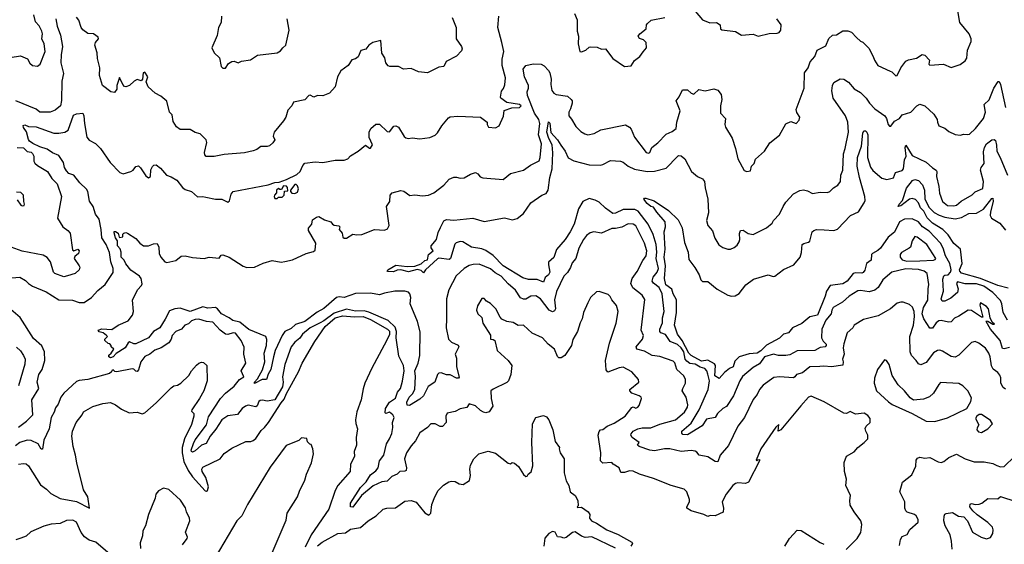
# Model space of a CAD drawing. Extents: x 1268547 to 1425625, y 515768 to 616754.
# Tile 207 of 256: x 1355985 to 1363785, y 535519 to 539677. Entities that reach past the tile are written whole.
import ezdxf

# ---------------------------------------------------------------- set-up
doc = ezdxf.new("R2010")
doc.units = 0

msp = doc.modelspace()

# ---------------------------------------------------------------- linework, layer by layer
at = {"layer": '0CON10XD'}
for points in [[(1359265, 538304.3), (1359345, 538364.2), (1359386.6, 538413.4), (1359425, 538428.9), (1359445, 538430), (1359475, 538420), (1359505, 538423.1), (1359556.6, 538453.4), (1359595, 538465.7), (1359615, 538456), (1359632, 538432), (1359653.1, 538423.1), (1359815, 538410), (1359872.1, 538457.9), (1359975.6, 538484.4), (1360032.2, 538525), (1360100.5, 538559.5), (1360108.9, 538585), (1360117.4, 538692.6), (1360093.8, 538765), (1360105.6, 538855), (1360096.9, 538885), (1360064, 538935), (1360007, 539075), (1360004.2, 539105), (1360015.4, 539135), (1360014.7, 539154.7), (1359983.5, 539225), (1359973.1, 539285), (1359993.3, 539315), (1360053.8, 539326.2), (1360115, 539323.8), (1360140, 539310), (1360174.6, 539275), (1360185.6, 539254.4), (1360194.5, 539205), (1360192.6, 539162.6), (1360199.4, 539115), (1360215, 539095.7), (1360234.7, 539084.7), (1360325, 539069.6), (1360353.6, 539045), (1360360.4, 539035), (1360360.9, 539015), (1360348.7, 538971.3), (1360334.4, 538945), (1360334.4, 538915), (1360357.3, 538887.3), (1360389.5, 538829.5), (1360430.4, 538790.4), (1360461.1, 538771.1), (1360485, 538764.4), (1360535, 538774.4), (1360587.5, 538805), (1360783.6, 538843.6), (1360815, 538826.2), (1360829.1, 538809.1), (1360855.8, 538745), (1360948, 538625), (1360965, 538618.6), (1360977, 538623), (1360992, 538665), (1361039.8, 538700.2), (1361105, 538768.6), (1361155, 538789.4), (1361184.4, 538815), (1361189.8, 538865), (1361217.5, 538955), (1361185.7, 539035), (1361210, 539065), (1361235, 539120), (1361275, 539120), (1361305, 539094), (1361325, 539086.2), (1361365, 539123.3), (1361415, 539114), (1361485, 539130), (1361515, 539118.8), (1361543, 539083), (1361547.8, 539045), (1361535.7, 538995), (1361536, 538935), (1361576, 538895), (1361570, 538845), (1361576.1, 538826.1), (1361627.9, 538737.9), (1361656.4, 538656.4), (1361673.3, 538575), (1361725, 538482.5), (1361745, 538472.5), (1361775, 538480), (1361783.3, 538515), (1361803.6, 538536.4), (1361815, 538572.5), (1361884.1, 538635.9), (1361928.3, 538701.7), (1362005, 538762), (1362055, 538851.2), (1362095, 538870), (1362135, 538853.8), (1362159.7, 538880.3), (1362165.4, 538905.4), (1362140.5, 538940.5), (1362136, 538965), (1362200.5, 539135), (1362200.8, 539255), (1362231.1, 539295), (1362246.4, 539343.6), (1362283.8, 539385), (1362301.2, 539435), (1362371.4, 539468.6), (1362395, 539528), (1362423.3, 539555), (1362455, 539558), (1362505, 539587.5), (1362545, 539587.5), (1362575, 539578.6), (1362613.8, 539535), (1362645, 539506.7), (1362665, 539497.5), (1362712, 539452), (1362747.3, 539385), (1362755.6, 539355), (1362783.1, 539315), (1362879.5, 539269.5), (1362895, 539263.8), (1362925, 539232.5), (1362935, 539235.8), (1362965, 539295.6), (1363005, 539347.1), (1363025, 539358.6), (1363088.9, 539371.1), (1363135, 539400), (1363155, 539396.2), (1363191.2, 539355), (1363186.2, 539325), (1363195, 539316.2), (1363304.5, 539324.5), (1363365, 539296.7), (1363435, 539321.2), (1363475, 539350), (1363488.8, 539371.2), (1363493.6, 539435), (1363522.5, 539505), (1363521.9, 539525), (1363505.4, 539565.4), (1363432.9, 539655), (1363409.2, 539795)], [(1355824.5, 539364.5), (1355991.7, 539391.7), (1356046.4, 539366.4), (1356065, 539333.3), (1356087.5, 539315), (1356125, 539308.6), (1356147.1, 539325), (1356187.8, 539425), (1356180, 539485), (1356159.6, 539525), (1356164.4, 539564.4), (1356160.8, 539585), (1356138.3, 539628.3), (1356109.7, 539659.7), (1356098.1, 539715)], [(1355921.3, 537631.3), (1355985, 537637.1), (1356030, 537610), (1356054.3, 537585), (1356085, 537565.5), (1356195, 537520), (1356295, 537457.6), (1356403.2, 537453.2), (1356455, 537435.4), (1356495, 537436.2), (1356554.7, 537475.3), (1356605, 537531.1), (1356661.2, 537578.8), (1356725, 537672), (1356725.5, 537704.5), (1356707.1, 537757.1), (1356695, 537831.2), (1356670.4, 537895), (1356635, 537947.5), (1356630.5, 538015), (1356615, 538095.8), (1356585.8, 538135), (1356567.1, 538195), (1356538.5, 538238.5), (1356525, 538314.5), (1356515, 538334.2), (1356460.9, 538385), (1356415, 538444), (1356375, 538458.6), (1356355, 538478.9), (1356340.5, 538505), (1356330.8, 538545), (1356295, 538600), (1356245, 538622.5), (1356201.7, 538651.7), (1356145, 538669.3), (1356089.7, 538695), (1356063.5, 538715), (1356055, 538726.9), (1356037.7, 538787.7), (1356015, 538821.1), (1356012.8, 538837.2), (1356025, 538843.1), (1356055, 538829.3), (1356115, 538827.5), (1356255, 538776.7), (1356295, 538776.4), (1356342.5, 538785), (1356368.9, 538801.1), (1356410.8, 538919.2), (1356435, 538930.6), (1356485, 538936), (1356494.2, 538915), (1356497.5, 538855), (1356517.3, 538745), (1356535, 538722.9), (1356585, 538695.5), (1356624.7, 538654.7), (1356700.4, 538545), (1356779.2, 538465), (1356805, 538454.5), (1356865, 538474.5), (1356882.9, 538485), (1356905, 538514.2), (1356925, 538518), (1356942.4, 538502.4), (1356985, 538438.8), (1357006.4, 538423.6), (1357021.2, 538435), (1357023.9, 538486.1), (1357036.4, 538513.6), (1357046.4, 538523.6), (1357065, 538526.7), (1357099.5, 538499.5), (1357147.5, 538445), (1357185, 538432), (1357230, 538405), (1357275, 538346.2), (1357295, 538331.2), (1357345, 538314.2), (1357393.3, 538273.3), (1357435, 538275.5), (1357460, 538270), (1357535, 538254.7), (1357585, 538253.8), (1357635, 538231.2), (1357647.9, 538242.1), (1357659.7, 538295), (1357675, 538314), (1357952.1, 538367.9), (1358005, 538386.2), (1358041.2, 538388.8), (1358098.8, 538411.2), (1358180.4, 538449.6), (1358208, 538475), (1358228.7, 538521.3), (1358245, 538538.8), (1358325, 538551.2), (1358385, 538543.8), (1358485, 538563.3), (1358555, 538562.5), (1358583.3, 538575), (1358605, 538597.5), (1358665.8, 538634.2), (1358725, 538682.5), (1358755, 538657.5), (1358765, 538657.5), (1358780, 538685), (1358753, 538743), (1358753.6, 538786.4), (1358765.8, 538815), (1358805, 538847.8), (1358835, 538848.6), (1358895, 538790), (1358915, 538788), (1358948.3, 538831.7), (1358965, 538836.7), (1358985, 538823.8), (1359030.9, 538750.9), (1359045, 538740), (1359065, 538736), (1359095, 538741.2), (1359155, 538733.3), (1359235, 538743.8), (1359275, 538762), (1359295, 538781.2), (1359329.2, 538835), (1359381.7, 538898.3), (1359395, 538905.7), (1359455, 538912), (1359635, 538903.3), (1359687.5, 538865), (1359687.5, 538845), (1359700, 538825), (1359755, 538820), (1359783.3, 538835), (1359818.8, 538911.2), (1359822.3, 538957.7), (1359882.6, 538977.4), (1359945, 538980.6), (1359957.8, 538995), (1359945, 539006), (1359845, 539021.1), (1359796.2, 539055), (1359792.9, 539062.9), (1359800.8, 539109.2), (1359818.3, 539131.7), (1359828.6, 539161.4), (1359833.3, 539215), (1359807.5, 539315), (1359807.2, 539362.8), (1359820.5, 539425), (1359805.4, 539495.4), (1359772.9, 539615), (1359781.1, 539705)], [(1359412, 539695), (1359442.9, 539615), (1359443.8, 539525), (1359485.8, 539465), (1359490.8, 539445), (1359485, 539430), (1359445, 539388.6), (1359364.3, 539345.7), (1359344.2, 539305.8), (1359305, 539300), (1359215, 539256.2), (1359145, 539264.2), (1359085, 539288.8), (1359025, 539284), (1358985, 539306), (1358917, 539307), (1358905, 539312.5), (1358886.7, 539335), (1358878.8, 539375), (1358855, 539412.5), (1358845, 539512.5), (1358782.5, 539495), (1358750, 539475), (1358726, 539444), (1358687, 539433), (1358666.4, 539383.6), (1358645, 539367.5), (1358615, 539360), (1358587.5, 539315), (1358528.8, 539271.2), (1358501.4, 539225), (1358484.2, 539145.8), (1358438.8, 539095), (1358385, 539073.3), (1358345, 539076.2), (1358315, 539063.3), (1358285, 539078.8), (1358275, 539076), (1358245, 539040.8), (1358155, 539022.5), (1358140, 538995), (1358109.7, 538960.3), (1358093.1, 538905), (1358075, 538876.2), (1358000, 538785), (1357994, 538755), (1358005.6, 538725), (1357990.3, 538699.7), (1357965, 538677.5), (1357945, 538671.2), (1357895, 538671.2), (1357863.1, 538646.9), (1357833.3, 538636.7), (1357765, 538620.8), (1357605, 538608.6), (1357525, 538591.4), (1357462.3, 538592.3), (1357451.2, 538605), (1357448.8, 538625), (1357466.9, 538703.1), (1357462.9, 538725), (1357415, 538771.5), (1357375, 538783.1), (1357335, 538805.8), (1357255, 538806.9), (1357226.5, 538826.5), (1357201.2, 538871.2), (1357191.7, 538921.7), (1357172.5, 538945), (1357151.4, 539031.4), (1357101.9, 539071.9), (1357057.5, 539095), (1357002.5, 539145), (1356986.7, 539185), (1357000, 539225), (1356975, 539260), (1356962.5, 539255), (1356957.5, 539205), (1356948.3, 539191.7), (1356915, 539202.5), (1356890.7, 539189.3), (1356855.7, 539154.3), (1356825, 539143.8), (1356815, 539146.7), (1356802.7, 539162.7), (1356775, 539220), (1356753.9, 539156.1), (1356753.8, 539125), (1356735, 539100), (1356707.5, 539105), (1356641.2, 539155), (1356617.8, 539235), (1356620, 539295), (1356601.2, 539368.8), (1356597.5, 539415), (1356579.2, 539475), (1356584.5, 539495.5), (1356608, 539525), (1356607.3, 539537.3), (1356570, 539565), (1356525, 539568.6), (1356485, 539597.1), (1356472.5, 539615), (1356452.2, 539672.2), (1356435, 539695.8)], [(1357583.9, 539706.1), (1357580, 539655), (1357558.8, 539615), (1357548.8, 539551.2), (1357506.2, 539455), (1357526.2, 539415), (1357568.8, 539375), (1357580, 539305), (1357593.6, 539293.6)], [(1360379.1, 539725), (1360400.5, 539675), (1360400, 539585), (1360411.1, 539545), (1360409.2, 539485), (1360422.5, 539425), (1360435, 539422.5), (1360470, 539435), (1360495, 539460), (1360507, 539463), (1360558.3, 539458.3), (1360595, 539442.5), (1360625, 539446.7), (1360685, 539368), (1360775, 539306.7), (1360828.3, 539311.7), (1360855, 539352.5), (1360896.7, 539385), (1360925, 539421.2), (1360950.8, 539455), (1360947.5, 539495), (1360927.8, 539517.8), (1360895, 539526.7), (1360883.3, 539545), (1360898.8, 539565), (1360948.8, 539605), (1360950, 539635), (1360956.2, 539645), (1360986.1, 539673.9), (1361095, 539693.8)], [(1361335, 539744), (1361395, 539674.5), (1361452.8, 539652.8), (1361505, 539653.8), (1361535, 539636.7), (1361537.5, 539605), (1361546.4, 539596.4), (1361654.2, 539584.2), (1361703.9, 539553.9), (1361795, 539563.3), (1361835, 539547.5), (1361922.3, 539567.7), (1361985, 539569.2), (1362002.5, 539575), (1362014, 539595), (1362016.1, 539636.1), (1361982.5, 539685)], [(1356271.9, 539685), (1356282.6, 539625), (1356308.8, 539555), (1356323.2, 539465), (1356312.5, 539397.5), (1356311.7, 539335), (1356330.6, 539249.4), (1356319.1, 539190.9), (1356314.7, 539035.3), (1356306.9, 538993.1), (1356265, 538959.2), (1356225, 538943.9), (1356144.4, 538944.4), (1356115, 538966.9), (1355953, 539033)], [(1357593.6, 539293.6), (1357615, 539293.8), (1357640.3, 539329.7), (1357665, 539346.5), (1357685, 539348.1), (1357715, 539336.2), (1357742.4, 539347.6), (1357812.5, 539357.5), (1357870, 539395), (1358025, 539412.9), (1358050.9, 539429.1), (1358068.8, 539455), (1358093.3, 539475), (1358120, 539595), (1358103.8, 539685)], [(1363825, 537079.1), (1363785, 537068.1), (1363770.7, 537070.7), (1363753.4, 537133.4), (1363676.9, 537225), (1363642.5, 537285), (1363645, 537290), (1363655, 537287.5), (1363695, 537263.3), (1363706.1, 537263.9), (1363690, 537280), (1363672.9, 537312.9), (1363658.7, 537385), (1363644.5, 537405), (1363596.7, 537433.3), (1363590.5, 537415), (1363615, 537320), (1363605, 537320), (1363525, 537372.1), (1363497.5, 537375), (1363425, 537326), (1363389.7, 537310.3), (1363365, 537281.2), (1363341.7, 537278.3), (1363285, 537292.2), (1363265, 537289.5), (1363245, 537274.4), (1363215, 537232.2), (1363195, 537231.9), (1363147.1, 537307.1), (1363135.4, 537345), (1363144.5, 537395), (1363178.7, 537455), (1363182.7, 537545), (1363187, 537577), (1363173.3, 537665), (1363150, 537685), (1363104.1, 537695.9), (1363005, 537701.8), (1362895, 537675.6), (1362823.1, 537615), (1362785.3, 537554.7), (1362758.1, 537531.9), (1362715, 537520), (1362645, 537531.8), (1362625, 537529.1), (1362557.1, 537485), (1362502.5, 537437.5), (1362430.5, 537395), (1362419.6, 537375), (1362414.6, 537345), (1362372.2, 537295), (1362338.7, 537225), (1362336.2, 537155), (1362349.8, 537129.8), (1362373.6, 537105), (1362374.6, 537095), (1362365.5, 537085), (1362325, 537077.5), (1362285, 537053.8), (1362145, 537051.6), (1362085, 537021.5), (1362054.6, 537015.4), (1361995.5, 537015.5), (1361956.4, 537026.4), (1361886.5, 537005), (1361845, 536950.4), (1361795, 536919.2), (1361711.2, 536848.8), (1361690, 536815), (1361639.7, 536695), (1361585, 536612.2), (1361555.8, 536595), (1361514, 536555), (1361494, 536525), (1361425, 536510), (1361391.1, 536458.9), (1361275, 536386), (1361238.8, 536388.8), (1361230.2, 536400.2), (1361231.1, 536415), (1361305, 536479.8), (1361368.5, 536585), (1361438.3, 536745), (1361450.3, 536815), (1361437, 536867), (1361428.2, 536895), (1361413.2, 536913.2), (1361375, 536921.7), (1361335, 536947.1), (1361295, 536952.7), (1361270.2, 536970.2), (1361256.9, 536986.9), (1361245, 537043.8), (1361225, 537075.6), (1361195, 537101.7), (1361137, 537127), (1361102.2, 537182.2), (1361065, 537193.8), (1361056.2, 537205), (1361056.7, 537225), (1361077.5, 537275), (1361076.6, 537315), (1361089.2, 537365), (1361074.7, 537505), (1361051.6, 537555), (1361005, 537587.6), (1360994.8, 537605), (1361003.3, 537635), (1361035, 537675.5), (1361046.5, 537705), (1361026.7, 537785), (1361032.9, 537835), (1361027.7, 537895), (1361004, 537975), (1360963.9, 538055), (1360885, 538160.6), (1360858.7, 538171.3), (1360765, 538172.5), (1360705, 538144.7), (1360685, 538142), (1360625, 538182.3), (1360575, 538231.9), (1360545, 538247.3), (1360495, 538260.3), (1360445.5, 538235), (1360412.5, 538177.5), (1360376.4, 538055), (1360346.2, 537995), (1360306.5, 537935), (1360237.1, 537855), (1360215, 537791.2), (1360174.8, 537755.2), (1360173, 537735), (1360185.4, 537675), (1360175, 537655.8), (1360147.6, 537632.4), (1360135, 537596.9), (1360085, 537616.8), (1360015, 537616.8), (1359970.9, 537630.9), (1359813.8, 537725), (1359735, 537806.8), (1359678.3, 537848.3), (1359645, 537860.5), (1359565, 537873.8), (1359495, 537917.1), (1359475, 537918.9), (1359442.6, 537907.4), (1359432.4, 537897.6), (1359396.4, 537785), (1359387.5, 537775), (1359305, 537785.7), (1359295, 537782.3), (1359200.6, 537695), (1359185, 537670), (1359165, 537690), (1359133.9, 537696.1), (1359065, 537679.2), (1359003.7, 537693.7), (1358975, 537691.5), (1358945, 537679.6), (1358900.7, 537680.7), (1358896, 537685), (1358902, 537695), (1358965, 537731.8), (1359055, 537720), (1359115, 537722.5), (1359165, 537742), (1359195, 537767.5), (1359215, 537773.8), (1359222.5, 537815), (1359259.2, 537845), (1359245, 537867.5), (1359243.8, 537885), (1359285.6, 537934.4), (1359300.7, 537989.3), (1359319.8, 538030.2), (1359345, 538083.3), (1359365, 538092.5), (1359425, 538089.2), (1359575, 538103.1), (1359665, 538078.1), (1359825, 538107.5), (1359888.3, 538091.7), (1359925, 538101.2), (1359975, 538140), (1360034.7, 538225.3), (1360122, 538285), (1360155, 538300), (1360172.7, 538325), (1360185.9, 538425), (1360202.4, 538495), (1360207.8, 538622.2), (1360202.4, 538685), (1360176.6, 538735), (1360161.1, 538785), (1360173.6, 538866.4), (1360185.6, 538855.6), (1360193.2, 538783.2), (1360245, 538725.4), (1360272.7, 538682.7), (1360306.5, 538635), (1360331, 538581), (1360375, 538558.7), (1360495, 538527.7), (1360585, 538524.6), (1360605, 538528.2), (1360665, 538560.4), (1360745, 538555.6), (1360765, 538548.1), (1360805.8, 538515), (1360855, 538491.8), (1360955, 538474.1), (1361015, 538475.4), (1361105, 538500), (1361195, 538592.5), (1361205, 538600), (1361225, 538598), (1361254.4, 538574.4), (1361306.2, 538475), (1361354.2, 538434.2), (1361393.3, 538415), (1361410, 538395), (1361414.3, 538345), (1361435.4, 538255.4), (1361441.1, 538145), (1361426.9, 538085), (1361435, 538046.7), (1361474.4, 538004.4), (1361491.9, 537945), (1361522.4, 537892.4), (1361555, 537871.1), (1361595, 537856.9), (1361615, 537857.1), (1361645, 537870.6), (1361669.7, 537890.3), (1361683.9, 537915), (1361689.2, 537935), (1361687.1, 537982.9), (1361694, 538006), (1361715, 538008), (1361755, 537981.9), (1361795, 537974.4), (1361902.1, 538027.9), (1361945, 538063.8), (1361956, 538085), (1362004.6, 538135.4), (1362032.6, 538197.4), (1362055, 538231.2), (1362115, 538295.8), (1362165, 538322.5), (1362195, 538328.8), (1362225, 538320), (1362265, 538298), (1362325, 538310.8), (1362385, 538307.5), (1362403.3, 538315), (1362432, 538345), (1362467.1, 538365), (1362487.7, 538395), (1362488.9, 538445), (1362505.4, 538485), (1362510.6, 538615), (1362525, 538657.1), (1362551.3, 538785), (1362545, 538863.8), (1362525.9, 538915.9), (1362429.6, 539055), (1362417.6, 539112.4), (1362423.1, 539155), (1362435, 539178.8), (1362485, 539206.9), (1362515, 539204.4), (1362551.1, 539181.1), (1362595, 539130), (1362645, 539100), (1362691.1, 539055), (1362716.1, 539016.1), (1362759.3, 538969.3), (1362837.9, 538915), (1362851.8, 538895), (1362865, 538846.7), (1362875, 538832), (1362885, 538834), (1362915, 538871.9), (1362954, 538895), (1362975, 538923.8), (1363045, 538944.3), (1363090.8, 538995), (1363115, 539007.5), (1363155, 538993.5), (1363227.2, 538927.2), (1363252.9, 538885), (1363255.8, 538865)], [(1363255.8, 538865), (1363266.7, 538835), (1363315, 538818), (1363345, 538791.9), (1363395, 538765.8), (1363435, 538761.2), (1363465, 538770), (1363495, 538765.8), (1363510, 538770), (1363556.7, 538813.3), (1363619.4, 538895), (1363636.9, 538945), (1363624.4, 539005), (1363665, 539042), (1363702.2, 539135), (1363736.7, 539186.7), (1363745, 539187.5), (1363755, 539162.5), (1363795, 538980)], [(1361233.5, 537135), (1361196, 537185), (1361171.8, 537255), (1361189, 537355), (1361187.7, 537457.7), (1361161.4, 537505), (1361150.7, 537540.7), (1361104.9, 537575), (1361093.4, 537626.6), (1361101.5, 537725), (1361091.6, 537795), (1361097.2, 537857.2), (1361090, 537995), (1361100, 538035), (1361098.8, 538075), (1361031.2, 538151.2), (1361005, 538192), (1360985, 538197.5), (1360955, 538220.9), (1360930, 538255), (1360935, 538262), (1360945, 538261.9), (1361012.4, 538242.4), (1361123.7, 538163.7), (1361200.8, 538090.8), (1361232, 538028), (1361251.2, 537911.2), (1361280, 537835), (1361285.3, 537775.3), (1361334, 537714), (1361368, 537655), (1361382, 537615), (1361395, 537603.1), (1361435, 537601.2), (1361510.3, 537540.3), (1361595, 537494.2), (1361625, 537484.3), (1361652.1, 537487.9), (1361683.4, 537506.6), (1361737.1, 537575), (1361798.7, 537621.3), (1361913.9, 537653.9), (1361955, 537642), (1361965.8, 537644.2), (1362035, 537697.8), (1362118, 537735), (1362167.8, 537795), (1362178, 537832), (1362183.3, 537895), (1362196.1, 537903.9), (1362235, 537912.5), (1362245, 537922.5), (1362262, 537995), (1362275, 538007.1), (1362296.6, 538013.4), (1362358.9, 538011.1), (1362435, 538006.9), (1362464.4, 538015.6), (1362565.6, 538124.4), (1362629.2, 538155), (1362676.1, 538225), (1362681.8, 538245), (1362679.6, 538275), (1362636.7, 538425), (1362620.5, 538515), (1362621.7, 538585), (1362653.1, 538675), (1362665, 538777.5), (1362672.9, 538795), (1362685, 538795.4), (1362695, 538785.6), (1362703, 538763), (1362702.5, 538585), (1362725, 538508.2), (1362742.3, 538482.3), (1362815, 538420), (1362855, 538409.2), (1362906.8, 538423.2), (1362923.9, 538466.1), (1362975, 538481.8), (1362985.4, 538495), (1362989.3, 538519.3), (1362993.3, 538565), (1363008.2, 538595), (1363000.9, 538665), (1363005, 538681.2), (1363055, 538600), (1363166.4, 538546.4), (1363215, 538502.2), (1363245, 538484), (1363250.6, 538475), (1363246.6, 538435), (1363265.5, 538355), (1363270.7, 538300.7), (1363296.4, 538236.4), (1363335, 538204.7), (1363385, 538200.8), (1363405, 538205.6), (1363442.5, 538237.5), (1363530.9, 538289.1), (1363555, 538311.4), (1363615, 538340), (1363620.4, 538395), (1363596.7, 538485), (1363602.2, 538505), (1363625, 538537.5), (1363619.9, 538630.1), (1363628.6, 538665), (1363645, 538692.7), (1363685, 538724), (1363705, 538726.7), (1363715, 538720), (1363723.7, 538683.7), (1363724.6, 538635), (1363753.1, 538585), (1363810, 538445)], [(1355965, 538664.2), (1356015, 538662.5), (1356045, 538632.5), (1356075, 538625.6), (1356085, 538617.5), (1356097.1, 538595), (1356096.9, 538555), (1356105, 538538.5), (1356125, 538520.4), (1356204.2, 538475), (1356238.9, 538418.9), (1356282, 538375), (1356315.4, 538274.6), (1356285, 538103.3), (1356325.6, 538035), (1356367.1, 538005), (1356383.5, 537985), (1356402.1, 537852.1), (1356415, 537846.2), (1356445, 537858.8), (1356456.2, 537845), (1356451.2, 537825), (1356420.5, 537799.5), (1356416, 537785), (1356457.1, 537725), (1356460.8, 537715), (1356456, 537695), (1356423.8, 537665), (1356362.7, 537647.3), (1356335, 537638), (1356261.9, 537665), (1356253.5, 537675), (1356227.8, 537757.8), (1356201.4, 537791.4), (1356171.2, 537811.2), (1356005, 537842), (1355916.7, 537875)], [(1358165, 538300), (1358185, 538310), (1358193.3, 538335), (1358185, 538360), (1358175, 538370), (1358165, 538370), (1358130, 538325), (1358130, 538315), (1358141.7, 538301.7), (1358165, 538300)], [(1363815, 537547.7), (1363735, 537570.3), (1363596.1, 537626.1), (1363445, 537669.2), (1363431.7, 537685), (1363431.1, 537695), (1363452.4, 537745), (1363438.3, 537858.3), (1363385, 537904), (1363341.2, 537971.2), (1363298.9, 538015), (1363217.2, 538065), (1363175, 538107.6), (1363148.1, 538158.1), (1363121.2, 538185), (1363105.2, 538225.2), (1363081.7, 538251.7), (1363055, 538259.4), (1363035, 538254), (1362965, 538201.6), (1362944.7, 538195), (1362951.9, 538215), (1362977.3, 538242.7), (1363009.6, 538340.4), (1363058, 538402), (1363075, 538410.4), (1363105, 538401.3), (1363137.8, 538367.8), (1363152, 538325), (1363155.3, 538255), (1363189.4, 538189.4), (1363228.8, 538148.8), (1363267.7, 538127.7), (1363315, 538111.7), (1363395, 538099.8), (1363445, 538110), (1363505, 538139.5), (1363565, 538143.3), (1363620.5, 538175), (1363685, 538260), (1363695, 538263.3), (1363695.9, 538235.9), (1363674.8, 538154.8), (1363673.5, 538125), (1363682.9, 538103), (1363749.6, 538065), (1363795, 538010)], [(1355965, 538250), (1355995, 538206.2), (1356005, 538200.8), (1356020, 538205), (1356023.8, 538215), (1356016.7, 538235), (1356014, 538285), (1355995, 538306.2), (1355960.5, 538310.5)], [(1363795, 536748.1), (1363775, 536762), (1363756.6, 536796.6), (1363757, 536837), (1363749.7, 536859.7), (1363735, 536880.6), (1363698, 536908), (1363682.3, 536932.3), (1363673.1, 537005), (1363661.2, 537035), (1363635, 537073.1), (1363583.9, 537113.9), (1363555, 537125.5), (1363525, 537118.9), (1363425, 537016.9), (1363395, 537001.1), (1363365, 537006.9), (1363295, 537050.8), (1363275, 537057.1), (1363254.6, 537055.4), (1363225, 537035.7), (1363165, 536961.1), (1363125, 536940.8), (1363105, 536948), (1363086.9, 536976.9), (1363048.6, 537015), (1363038.5, 537045), (1363036.2, 537165), (1363065.3, 537254.7), (1363073.7, 537325), (1363071.6, 537365), (1363058.4, 537398.4), (1363035, 537420.5), (1362985, 537438.1), (1362965, 537437.8), (1362935, 537428.9), (1362883.9, 537386.1), (1362785, 537330), (1362668.9, 537301.1), (1362594.5, 537255.5), (1362583.8, 537235), (1362540.8, 537195), (1362513, 537107), (1362509.1, 537075), (1362515.5, 537025), (1362504.2, 536985), (1362508.8, 536965), (1362505, 536940), (1362415.4, 536924.6), (1362355, 536931.3), (1362322.6, 536927.4), (1362245, 536926.5), (1362185, 536878.5), (1362138, 536865), (1362125.8, 536845), (1362115, 536838.9), (1362004.6, 536845.4), (1361959.7, 536840.3), (1361875, 536781.3), (1361846.6, 536745), (1361826.7, 536705), (1361794.2, 536665.8), (1361725.8, 536524.2), (1361673.6, 536456.4), (1361599.2, 536300.8), (1361534.5, 536225.5), (1361516.4, 536173.6), (1361495, 536174.4), (1361435, 536212.2), (1361366.7, 536225), (1361349.5, 536249.5), (1361335, 536258.1), (1361305, 536261.8), (1361225.3, 536255.3), (1361135, 536276.2), (1361093.3, 536276.7), (1361015, 536258.8), (1360977.5, 536265), (1360892.5, 536295), (1360880, 536305), (1360892.5, 536325), (1360836.6, 536366.6), (1360826.5, 536385), (1360827.8, 536395), (1360845.6, 536415), (1360882, 536435), (1360915, 536441.7), (1360985, 536441.7), (1361055, 536471.3), (1361181.2, 536505), (1361251.9, 536565), (1361274.4, 536605), (1361277.9, 536625), (1361265.6, 536685), (1361234.2, 536735), (1361237.8, 536755), (1361259.1, 536795), (1361260, 536825), (1361246.4, 536855), (1361189.6, 536905), (1361175, 536956.7), (1361161.7, 536971.7), (1361055, 537006.7), (1360995, 537014.6), (1360935, 537050.3), (1360873.1, 537065), (1360868.8, 537085), (1360919.4, 537145), (1360926.5, 537175), (1360908.1, 537215), (1360938.1, 537458.1), (1360915, 537494.3), (1360842.5, 537552.5), (1360827.6, 537585), (1360838, 537625), (1360877.6, 537682.4), (1360920.5, 537769.5), (1360947.1, 537805), (1360952.9, 537845), (1360935, 537904.4), (1360865, 538044.3), (1360845, 538055.5), (1360805, 538058.8), (1360755, 538032.7), (1360705, 538021.4), (1360675, 538022), (1360595, 537986), (1360534.2, 537995.8), (1360505, 537987.5), (1360475, 537965.7), (1360452.5, 537935), (1360415.6, 537865), (1360389.5, 537785), (1360361, 537749), (1360347.9, 537712.1), (1360325, 537674.3), (1360295.7, 537644.3), (1360237.6, 537522.4), (1360222.4, 537457.6), (1360229.2, 537385), (1360221.3, 537368.7), (1360205, 537361.4), (1360178.6, 537375), (1360110, 537465), (1360075, 537489.1), (1360035, 537485.6), (1359995, 537461.5), (1359975, 537462.5), (1359952.4, 537472.4), (1359912.4, 537532.4), (1359854, 537584), (1359799.2, 537645), (1359750.7, 537670.7), (1359715, 537701.1), (1359625, 537739.1), (1359577.6, 537737.6), (1359545, 537728.5), (1359505.9, 537704.1), (1359443.5, 537646.5), (1359384.2, 537535.8), (1359365.3, 537464.7), (1359367.1, 537307.1), (1359362.5, 537235), (1359381.1, 537145), (1359405, 537120), (1359457.6, 537097.6), (1359464.2, 537085), (1359434.5, 537025), (1359445.6, 536995), (1359446.4, 536925), (1359466.7, 536843.3), (1359460, 536835), (1359445, 536834.6), (1359395, 536863.1), (1359365, 536862.5), (1359325, 536879.2), (1359304.4, 536875.6), (1359294, 536865), (1359274.2, 536805), (1359221.7, 536768.3), (1359185, 536694.6), (1359155, 536669.1), (1359072.1, 536617.9), (1359055, 536620.9), (1359051.6, 536645), (1359070, 536685), (1359097.6, 536712.4), (1359114.3, 536745), (1359121.3, 536848.7), (1359115.4, 536895), (1359142.1, 536955), (1359155.8, 537015), (1359157, 537203), (1359136.2, 537285), (1359077.9, 537425), (1359084.6, 537475.4), (1359075.9, 537505), (1359065, 537517.5), (1359035, 537525.8), (1358957.5, 537525), (1358875, 537510), (1358835, 537496.5), (1358765, 537509.4), (1358645, 537505.9), (1358555, 537474.5), (1358515, 537479.2), (1358495, 537474.8), (1358395, 537387.8), (1358341.4, 537358.6), (1358244.3, 537285), (1358169.9, 537260.1), (1358135, 537229.2), (1358085.3, 537205), (1358064.3, 537175), (1358007.4, 537055), (1357995.2, 537004.8), (1357975.2, 536905), (1357952, 536868), (1357940, 536825), (1357905, 536824.6), (1357843.9, 536793.9), (1357844.1, 536805), (1357868.8, 536831.2), (1357908.4, 536901.6), (1357925.8, 536964.2), (1357921, 537035), (1357939.3, 537095), (1357942.6, 537142.6), (1357934.1, 537165), (1357800.1, 537220.1), (1357728.2, 537278.2), (1357672.9, 537292.9), (1357645, 537314.1), (1357583.1, 537345), (1357552.5, 537385), (1357535, 537396), (1357475, 537390.9), (1357435, 537402), (1357335, 537364.8), (1357255, 537389.6), (1357215, 537386.1), (1357171.2, 537368.8), (1357137.6, 537302.4), (1357094.4, 537235), (1357044.4, 537205.6), (1357004.5, 537155), (1356905, 537107.3), (1356887.9, 537107.9), (1356855, 537122.5), (1356844.2, 537115), (1356820.6, 537075), (1356749.3, 537030.7), (1356724.4, 537005), (1356705, 536996.5), (1356690, 537005), (1356690.9, 537019.1), (1356710, 537035), (1356730, 537065), (1356710, 537085), (1356710, 537095), (1356698.3, 537108.3), (1356685, 537110), (1356660, 537135), (1356660, 537145), (1356680, 537165), (1356673.3, 537175), (1356645, 537194.4), (1356613.5, 537203.5), (1356607.1, 537215), (1356634.6, 537225.4), (1356715, 537222), (1356764.3, 537255.7), (1356845, 537290.8), (1356878, 537335), (1356886.2, 537365), (1356877.5, 537455), (1356917.5, 537535), (1356950, 537570), (1356955.9, 537584.1), (1356947.5, 537625), (1356934, 537645), (1356865, 537691.8), (1356825, 537741.8), (1356811.7, 537771.7), (1356790, 537795), (1356788.1, 537835), (1356782, 537862), (1356760.7, 537885), (1356760, 537925), (1356745, 537946.7), (1356732.9, 537987.1), (1356732.9, 537997.1), (1356745, 537998.6), (1356766, 537986), (1356772.7, 537952.7), (1356779.3, 537949.3), (1356802.5, 537955), (1356803, 537977), (1356810, 537985), (1356825, 537990), (1356840, 537985), (1356905, 537943.8), (1356935.5, 537905.5), (1356965, 537883.8), (1357005, 537884.2), (1357045, 537901.2), (1357075, 537902.5), (1357086, 537875), (1357090, 537825), (1357103.8, 537795), (1357135, 537756.7), (1357151.7, 537751.7), (1357221.7, 537768.3), (1357265, 537803.8), (1357295.7, 537805.7), (1357355, 537790.8), (1357445, 537782.9), (1357485.8, 537794.2), (1357565, 537787.5), (1357580.5, 537809.5), (1357595, 537813.8), (1357645, 537796), (1357755, 537722.5), (1357783, 537713), (1357844.5, 537715.5), (1357913.4, 537746.6), (1357985, 537769.4), (1358055, 537754.4), (1358085, 537760), (1358146.6, 537773.4), (1358255, 537822.5), (1358311.7, 537838.3), (1358325, 537850), (1358331.2, 537905), (1358273.3, 538005), (1358273.3, 538025), (1358300, 538055), (1358305, 538090), (1358335, 538112.5), (1358355, 538117.5), (1358400, 538090), (1358450, 538075), (1358463.3, 538055), (1358475, 538048.8), (1358513.6, 538043.6), (1358520, 538035), (1358516.2, 538015), (1358538.8, 537985), (1358545, 537953.8), (1358555, 537944), (1358575, 537944), (1358623.8, 537976.2), (1358655, 537970.6), (1358695, 537973.3), (1358795, 538013.8), (1358875, 538007.5), (1358899.7, 538020.3), (1358911.1, 538045), (1358891.9, 538195), (1358918.1, 538235), (1358920, 538285), (1358935.5, 538304.5), (1359005, 538324), (1359027.6, 538317.6), (1359075, 538282.5), (1359115, 538288), (1359175, 538282), (1359222.8, 538287.2), (1359265, 538304.3)], [(1358025, 538260), (1358035, 538270), (1358065, 538270), (1358080, 538285), (1358081.7, 538318.3), (1358108.3, 538321.7), (1358107, 538347), (1358098.3, 538358.3), (1358075, 538360), (1358058.3, 538331.7), (1358045, 538330), (1358035, 538340), (1358020, 538325), (1358020, 538305), (1358003, 538287), (1358000, 538275), (1358005, 538260), (1358025, 538260)], [(1363809.6, 537295), (1363776, 537355), (1363765.2, 537425.2), (1363755, 537450), (1363695.4, 537515), (1363621.6, 537565), (1363565, 537583.8), (1363475, 537582.4), (1363415, 537600), (1363406.2, 537585), (1363420.3, 537545), (1363413.2, 537515), (1363361.5, 537468.5), (1363315, 537444.8), (1363291.5, 537445), (1363284.4, 537465), (1363303.4, 537525), (1363298.8, 537621.2), (1363305, 537645.6), (1363315, 537652.7), (1363341.2, 537655), (1363358.5, 537675), (1363365.2, 537695), (1363354.5, 537745), (1363318.8, 537805), (1363301.1, 537865), (1363280.6, 537905), (1363189.7, 537999.7), (1363136.6, 538035), (1363105, 538074.4), (1363055, 538097.5), (1362995, 538094.6), (1362954.4, 538075.6), (1362915, 537992), (1362865, 537954), (1362805, 537865.6), (1362782.9, 537847.1), (1362740, 537825), (1362733.5, 537815), (1362729.5, 537770.5), (1362692.5, 537745), (1362678.8, 537691.2), (1362667.2, 537672.8), (1362655, 537667.5), (1362605, 537670.8), (1362587.5, 537665), (1362539.1, 537605), (1362506.5, 537583.5), (1362405, 537570.4), (1362375.4, 537525), (1362365.4, 537485), (1362305, 537333.7), (1362245, 537322.1), (1362181.8, 537268.2), (1362107.1, 537235), (1362075.9, 537194.1), (1362035, 537183.1), (1362005, 537151.7), (1361901.7, 537098.3), (1361855, 537052.9), (1361827.6, 537035), (1361765, 537029), (1361685, 537005.2), (1361650.4, 536969.6), (1361636.5, 536925), (1361608.6, 536911.4), (1361569.4, 536880.6), (1361525, 536832.1), (1361490.7, 536855), (1361496.8, 536935), (1361490.2, 536950.2), (1361435, 536979), (1361385, 536970.3), (1361305, 537014.8), (1361285.9, 537035), (1361233.5, 537135)], [(1363013.2, 537763.2), (1363115, 537764.8), (1363225, 537772), (1363236.7, 537775), (1363242.2, 537785), (1363170, 537895), (1363095, 537953.5), (1363075, 537958.1), (1363055.6, 537925), (1363040.8, 537875), (1363032.5, 537865), (1362969.3, 537830.7), (1362960, 537815), (1362959.3, 537795), (1362975, 537774.7), (1363013.2, 537763.2)], [(1362531.1, 535478.9), (1362618.6, 535565), (1362647.3, 535612.7), (1362656, 535675), (1362648, 535705), (1362595.8, 535775), (1362565, 535830), (1362561.4, 535865), (1362567.1, 535905), (1362528.8, 535985), (1362536, 536035), (1362520, 536095), (1362516.7, 536166.7), (1362535, 536217.5), (1362595, 536251.2), (1362625, 536286), (1362675.5, 536324.5), (1362704.4, 536355.6), (1362704.5, 536384.5), (1362687.1, 536415), (1362682.3, 536437.7), (1362690, 536455), (1362722.5, 536485), (1362721.2, 536515), (1362705, 536538.8), (1362675, 536557.1), (1362605, 536551.2), (1362565, 536571.2), (1362535, 536556.7), (1362515, 536558.8), (1362358.3, 536648.3), (1362255, 536693.9), (1362235, 536684.6), (1362172.7, 536617.3), (1362015, 536426.2), (1361992.5, 536415), (1361997.5, 536467.5), (1361975, 536446.7), (1361855.8, 536275), (1361820, 536185), (1361825, 536180), (1361831.7, 536188.3), (1361845, 536190), (1361845, 536180), (1361758.3, 536011.7), (1361735, 536000), (1361675, 536006.2), (1361655, 536000.9), (1361634.6, 535985), (1361580.5, 535915), (1361548.6, 535855), (1361559.2, 535805), (1361556.7, 535773.3), (1361495, 535745.8), (1361455, 535746.2), (1361435, 535738.8), (1361405, 535753.8), (1361305, 535784.3), (1361268.8, 535805), (1361268.8, 535815), (1361292, 535855), (1361291.2, 535875), (1361271.2, 535935), (1361248, 535955), (1361145, 535984.1), (1361005, 536040.8), (1360895.6, 536075), (1360845, 536098.9), (1360815, 536101.5), (1360775, 536088.1), (1360747.5, 536087.5), (1360735, 536126.2), (1360687.5, 536155), (1360675, 536167.5), (1360605, 536162.5), (1360585, 536180), (1360587.5, 536245), (1360566.5, 536383.5), (1360575, 536413.3), (1360585, 536426.2), (1360605, 536430), (1360640, 536455), (1360695, 536478.2), (1360780.8, 536535), (1360835, 536604), (1360845, 536607.5), (1360865, 536599.2), (1360881.2, 536605), (1360891.7, 536618.3), (1360911.2, 536675), (1360908, 536685), (1360893.3, 536695), (1360835, 536715.8), (1360819.2, 536735), (1360818.8, 536745), (1360888.8, 536805), (1360885.8, 536825), (1360835, 536886.7), (1360765, 536922.2), (1360735, 536918.8), (1360645, 536884.2), (1360631.2, 536901.2), (1360625.8, 536975), (1360657.4, 537112.6), (1360711.1, 537271.1), (1360727.1, 537365), (1360712.1, 537412.1), (1360676.7, 537456.7), (1360663.4, 537483.4), (1360647.6, 537497.6), (1360575, 537523.8), (1360555, 537520), (1360507.5, 537475), (1360485, 537433.8), (1360450.6, 537355), (1360440.5, 537305), (1360424.3, 537275), (1360404.5, 537205.5), (1360366.8, 537143.2), (1360356.2, 537093.8), (1360304.6, 537015.4), (1360275, 536998.1), (1360255, 536997.1), (1360245, 537008), (1360222.2, 537065), (1360171.4, 537105), (1360125.7, 537155), (1360045, 537191.1), (1359975, 537256.2), (1359935, 537254.2), (1359895, 537277.5), (1359845, 537286), (1359805, 537303.8), (1359790.3, 537320.3), (1359756.2, 537385), (1359715, 537426.7), (1359682.5, 537445), (1359665, 537467.5), (1359645, 537466.7), (1359610.5, 537409.5), (1359602.9, 537375), (1359615, 537346.2), (1359646, 537316), (1359655, 537272.5), (1359715, 537177.5), (1359713.3, 537145), (1359735, 537143.3), (1359748.8, 537135), (1359766.5, 537055), (1359855, 536974.4), (1359884.3, 536935), (1359875.6, 536865), (1359856.7, 536815), (1359845, 536801.9), (1359735, 536749.2), (1359718, 536735), (1359720, 536675), (1359732.9, 536615), (1359705, 536569.2), (1359677.9, 536562.1), (1359660, 536565), (1359635, 536579.4), (1359595, 536616.5), (1359545, 536632.5), (1359527.7, 536602.3), (1359475, 536591.4), (1359435, 536572.2), (1359372.6, 536557.4), (1359360, 536535), (1359362.5, 536485), (1359335, 536452.9), (1359315, 536452.5), (1359276.2, 536475), (1359241.2, 536475), (1359214.4, 536445), (1359155, 536402.5), (1359121.4, 536338.6), (1359085, 536300), (1359048.7, 536245), (1359034.1, 536195), (1359048.2, 536125), (1359045.9, 536104.1), (1359035, 536097.5), (1358995, 536096.9), (1358974, 536076), (1358933.1, 536055), (1358895, 536018.2), (1358855, 536013.5), (1358785, 535983.6), (1358693.8, 535906.2), (1358625, 535814.4), (1358605, 535816.7), (1358605.6, 535845), (1358685, 535968.5), (1358729.3, 536015), (1358765, 536069.6), (1358805, 536100), (1358825.6, 536125), (1358835, 536181.2), (1358868.8, 536225), (1358891.6, 536315), (1358914.7, 536355.3), (1358933.8, 536396.2), (1358940.5, 536445), (1358937.8, 536485), (1358950.9, 536525), (1358941.4, 536545), (1358915.4, 536565.4), (1358885, 536556), (1358880, 536560), (1358882, 536595), (1358913.9, 536646.1), (1358962.2, 536677.8), (1358976.6, 536723.4), (1359000.9, 536755), (1359018.5, 536811.5), (1359030.4, 536895), (1359025, 536936.7), (1358989.1, 537009.1), (1358968.1, 537155), (1358971.2, 537205), (1358959.5, 537239.5), (1358905, 537292.2), (1358749.7, 537359.7), (1358715, 537369), (1358645, 537367.4), (1358575, 537382.7), (1358475, 537350.4), (1358395, 537289.7), (1358365, 537273.9), (1358284.7, 537235), (1358226.1, 537185), (1358205, 537152.7), (1358165, 537122.2), (1358134.6, 537085), (1358085.5, 536945), (1358065.8, 536845), (1358073.3, 536805), (1358066.9, 536766.9), (1358005, 536664.2), (1357945, 536652.1), (1357908.7, 536661.3), (1357890.4, 536659.6), (1357878.5, 536651.5), (1357865, 536616.2), (1357855, 536609.4), (1357795, 536620.4), (1357772.9, 536615), (1357747.5, 536595), (1357711.2, 536548.8), (1357635, 536537.5), (1357585, 536506), (1357538.5, 536431.5), (1357494, 536375), (1357463.2, 536316.8), (1357425, 536304.7), (1357375, 536260.6), (1357355, 536250.4), (1357345.4, 536255.4), (1357343.9, 536265), (1357363, 536317), (1357374.1, 536345.9), (1357464, 536465), (1357480.7, 536529.3), (1357575.9, 536675), (1357615, 536716.9), (1357685, 536772.2), (1357725.3, 536824.7), (1357760, 536845), (1357740, 536895), (1357777.1, 536955), (1357761.4, 537025), (1357762.3, 537082.3), (1357739.4, 537135), (1357695, 537193.5), (1357675, 537196.1), (1357635, 537181), (1357615, 537183.4), (1357573.4, 537215), (1357515, 537280), (1357464.7, 537284.7), (1357405, 537302.1), (1357375, 537300.3), (1357345, 537290.4), (1357322.7, 537267.3), (1357293.3, 537255), (1357265.8, 537224.2), (1357222.7, 537205), (1357192.5, 537175), (1357183.8, 537145), (1357165.6, 537115), (1357105, 537076.5), (1357055, 537056.7), (1357015.3, 537024.7), (1356975, 537007.3), (1356944.5, 536965), (1356925, 536902.5), (1356915, 536888.8), (1356905, 536890), (1356888.3, 536908.3), (1356875, 536910.5), (1356755, 536886.7), (1356739.3, 536889.3), (1356725, 536902.5), (1356715, 536897.5), (1356713.3, 536885), (1356696.3, 536873.7), (1356525, 536824.5), (1356455, 536818.1), (1356435, 536809.2), (1356335, 536716.5), (1356309.6, 536685), (1356289.7, 536630.3), (1356268.3, 536601.7), (1356259.2, 536565), (1356235.3, 536525), (1356218.4, 536435), (1356175.6, 536345), (1356165, 536273.3), (1356155, 536272), (1356130, 536315), (1356075, 536341.5), (1356045, 536343.1), (1355986.8, 536326.8)], [(1355975, 536448), (1356040, 536495), (1356090, 536545), (1356080, 536665), (1356135.7, 536754.3), (1356123.4, 536805), (1356137.2, 536865), (1356161.6, 536905), (1356182.8, 536975), (1356180.4, 537045), (1356160.9, 537090.9), (1356095, 537150), (1355987.8, 537317.8), (1355896, 537396)], [(1356427.5, 536225), (1356407.8, 536295), (1356398.9, 536375), (1356404.4, 536415), (1356433.1, 536485), (1356478.6, 536545), (1356490, 536570), (1356565, 536610), (1356644.5, 536635.5), (1356705, 536643.1), (1356745, 536624.4), (1356790.5, 536590.5), (1356851.7, 536561.7), (1356915, 536566), (1356955, 536554), (1356975, 536560), (1357065, 536639.2), (1357185, 536760), (1357205, 536774), (1357235, 536780), (1357261.2, 536795), (1357325, 536856.2), (1357346.6, 536893.4), (1357385, 536938), (1357405, 536955.8), (1357425, 536963.3), (1357440.7, 536960.7), (1357466.2, 536935), (1357470, 536815), (1357444.4, 536735), (1357409.6, 536675), (1357347.5, 536585), (1357346.2, 536575), (1357364.4, 536554.4), (1357363.5, 536535), (1357345, 536467.5), (1357291.2, 536355), (1357273, 536285), (1357272.1, 536245), (1357286.3, 536176.3), (1357318.6, 536105), (1357353.4, 536053.4), (1357455, 535943.8), (1357465, 535941.1), (1357473.6, 535946.4), (1357480.8, 535975), (1357458.3, 536048.3), (1357430, 536095), (1357428.5, 536115), (1357435, 536130), (1357572.5, 536195), (1357605, 536238.8), (1357665, 536280), (1357775, 536332.9), (1357815, 536334.2), (1357835, 536340.9), (1357855, 536356.2), (1357898.9, 536421.1), (1357924, 536445), (1357956.6, 536483.4), (1358055, 536639.3), (1358080.7, 536669.3), (1358097.6, 536715), (1358193.9, 536885), (1358221.9, 536955), (1358323.8, 537126.2), (1358405.8, 537245), (1358483.5, 537315), (1358545, 537330.4), (1358635, 537321.7), (1358705, 537325.5), (1358765, 537300), (1358898.1, 537225), (1358915, 537208.9), (1358915, 537178.7), (1358872.9, 537097.1), (1358774.7, 536915.3), (1358720.2, 536795), (1358705, 536750.8), (1358688.9, 536665), (1358655, 536568), (1358646.2, 536505), (1358647.5, 536477.5), (1358661.4, 536435), (1358649.1, 536365), (1358652.7, 536305), (1358635.5, 536255), (1358636.5, 536215), (1358605.4, 536155), (1358603.1, 536095), (1358504.7, 535985), (1358484.7, 535945), (1358435, 535797.5), (1358294.4, 535595), (1358247.2, 535495)], [(1355960.6, 537080.6), (1355991.7, 537051.7), (1356015.9, 537015.9), (1356026.9, 536985), (1356026.5, 536946.5), (1355975.3, 536774.7)], [(1363235, 536492), (1363335, 536522.5), (1363488.8, 536595), (1363519.5, 536650.5), (1363525, 536680), (1363496, 536735), (1363455.6, 536775.6), (1363425, 536794), (1363279.5, 536800.5), (1363265, 536786.7), (1363223.8, 536716.2), (1363192.4, 536687.6), (1363145, 536668.5), (1363065, 536660.6), (1363038.6, 536678.6), (1362994.4, 536735), (1362943.9, 536783.9), (1362896.4, 536856.4), (1362873.8, 536945), (1362852.5, 536975), (1362835, 536980), (1362781.4, 536905), (1362757.5, 536835), (1362753.1, 536795), (1362772, 536735), (1362868.6, 536648.6), (1362896.9, 536626.9), (1363054.5, 536554.5), (1363165, 536493.8), (1363235, 536492)], [(1358343.8, 535506.2), (1358380, 535535), (1358505, 535603.6), (1358565, 535611.1), (1358605, 535637.9), (1358685, 535650.9), (1358745, 535704.2), (1358808, 535745), (1358863.4, 535796.6), (1358894.1, 535804.1), (1358962.8, 535807.2), (1359035, 535860.8), (1359085, 535865.7), (1359125, 535852.9), (1359195, 535768.6), (1359225, 535749.2), (1359241.4, 535765), (1359250.6, 535835), (1359274, 535895), (1359301.2, 535945), (1359341.7, 535988.3), (1359385, 536013.8), (1359405, 536018), (1359435, 536015.8), (1359467.6, 535997.6), (1359497, 535993), (1359548, 536025), (1359555.7, 536065), (1359550.8, 536115), (1359556, 536145), (1359583.2, 536196.8), (1359622.5, 536235), (1359695, 536258), (1359755, 536240.8), (1359855, 536161.2), (1359873, 536157), (1359885, 536166.7), (1359905, 536161.2), (1359935.8, 536135), (1359975, 536072.5), (1359995, 536057.5), (1360005, 536060), (1360012.5, 536075), (1360036.1, 536093.9), (1360048.8, 536141.2), (1360041.2, 536325), (1360046.2, 536475), (1360075, 536523.3), (1360135, 536540), (1360159.5, 536529.5), (1360176.2, 536505), (1360207.5, 536425), (1360226.2, 536335), (1360260, 536285), (1360257.5, 536275), (1360266.2, 536245), (1360296.9, 536195), (1360299.4, 536085), (1360315, 536022.5), (1360336, 535985), (1360346.7, 535935), (1360386.2, 535905), (1360407.5, 535865), (1360410, 535825), (1360400, 535815), (1360405, 535810), (1360435, 535812.5), (1360489.4, 535775), (1360500.8, 535755), (1360500, 535725), (1360515, 535704.2), (1360555, 535685.8), (1360635, 535634.4), (1360726.8, 535596.8), (1360835, 535536), (1360840, 535525), (1360827.5, 535505)], [(1363605, 536403.9), (1363655, 536434.2), (1363691.2, 536475), (1363675, 536500), (1363640, 536525), (1363605, 536546.7), (1363587, 536547), (1363566.1, 536533.9), (1363558, 536515), (1363582, 536465), (1363568.8, 536441.2), (1363567.3, 536425), (1363579.4, 536409.4), (1363605, 536403.9)], [(1357985, 535450), (1358095, 535710), (1358104, 535765), (1358185.6, 535895), (1358200.9, 535939.1), (1358245, 536026.7), (1358257.5, 536075), (1358296.2, 536165), (1358312.5, 536235), (1358307.5, 536275), (1358295, 536310), (1358283, 536313), (1358265, 536330), (1358258.3, 536358.3), (1358218.3, 536361.7), (1358195, 536342.5), (1358095, 536302.5), (1357970, 536130), (1357788.5, 535835), (1357744, 535745), (1357704.7, 535705.3), (1357497.8, 535355)], [(1355986.8, 536326.8), (1355951.2, 536298.8)], [(1355975, 536153.1), (1356015, 536159.4), (1356035, 536155.7), (1356055, 536142), (1356149.1, 535989.1), (1356198.1, 535955), (1356232.3, 535922.3), (1356305, 535882.5), (1356435, 535858.7), (1356537.5, 535805), (1356524.3, 535895), (1356491.4, 535951.4), (1356436.5, 536165), (1356427.5, 536225)], [(1362955, 535510), (1362963.7, 535556.3), (1362975, 535581.2), (1363015, 535596.7), (1363036.7, 535635), (1363103.3, 535695), (1363103.3, 535715), (1363086, 535745), (1363072.5, 535755), (1363014.4, 535774.4), (1363005, 535783.3), (1362998.1, 535805), (1362995.7, 535855), (1362956.5, 535935), (1362978.3, 536011.7), (1363051.2, 536068.8), (1363085, 536137.5), (1363088, 536185), (1363097.3, 536202.7), (1363115, 536210), (1363155, 536202.9), (1363195, 536205.6), (1363261.4, 536171.4), (1363285, 536166.4), (1363305.3, 536174.7), (1363345, 536205.6), (1363405, 536234), (1363475, 536197.5), (1363545, 536172.9), (1363625, 536172), (1363695, 536158), (1363725, 536143.2), (1363755, 536131.8), (1363783.7, 536136.3), (1363866.4, 536213.6)], [(1357274, 535515), (1357311.2, 535565), (1357313.3, 535575), (1357297.5, 535615), (1357332.2, 535705), (1357330.9, 535725), (1357306.2, 535775), (1357298.6, 535808.6), (1357259.2, 535869.2), (1357165, 535952.9), (1357125, 535963.5), (1357085, 535943.1), (1357063.1, 535915), (1357058, 535885), (1357004.4, 535755.6), (1356980.8, 535665), (1356961.2, 535625), (1356956.7, 535585), (1356938.3, 535531.7), (1356942.5, 535485)], [(1363370.9, 535479.1), (1363366.5, 535545), (1363355.2, 535595.2), (1363316.6, 535665), (1363305.4, 535704.6), (1363309.1, 535740.9), (1363315, 535756.7), (1363325, 535763.8), (1363375, 535771.2), (1363422.4, 535742.4), (1363465, 535736.7), (1363494.3, 535705), (1363532.5, 535615), (1363602.5, 535575), (1363645, 535561.4), (1363675, 535574), (1363694.2, 535605), (1363697.3, 535632.7), (1363691.4, 535655), (1363655, 535692.5), (1363571.3, 535751.3), (1363535.8, 535785), (1363512, 535815), (1363514.1, 535835.9), (1363525, 535842), (1363555, 535834), (1363585, 535836), (1363607.5, 535845), (1363655, 535881.2), (1363735, 535878.8), (1363755, 535898.8), (1363875, 535858.1)], [(1356683.3, 535455), (1356588.6, 535535), (1356535, 535551.9), (1356498.9, 535578.9), (1356471.7, 535611.7), (1356435, 535694), (1356405, 535709.4), (1356355, 535707.1), (1356306.5, 535683.5), (1356235, 535678.1), (1356175, 535662), (1356073, 535617), (1356035, 535584.2), (1355995, 535568), (1355953.3, 535555)], [(1360705, 535488.8), (1360517, 535577), (1360465, 535573.3), (1360435, 535583.3), (1360385, 535618.8), (1360365, 535611.2), (1360315, 535572.5), (1360295, 535567.5), (1360275, 535576.7), (1360245, 535577.5), (1360225.9, 535615.9), (1360205, 535620), (1360175.8, 535604.2), (1360145, 535567.5), (1360136.2, 535505)], [(1362046.4, 535503.6), (1362084.2, 535565), (1362145, 535632), (1362175, 535627.8), (1362325, 535532.5), (1362355, 535518.8)]]:
    msp.add_lwpolyline(points, dxfattribs=at)

doc.saveas('drawing.dxf')
